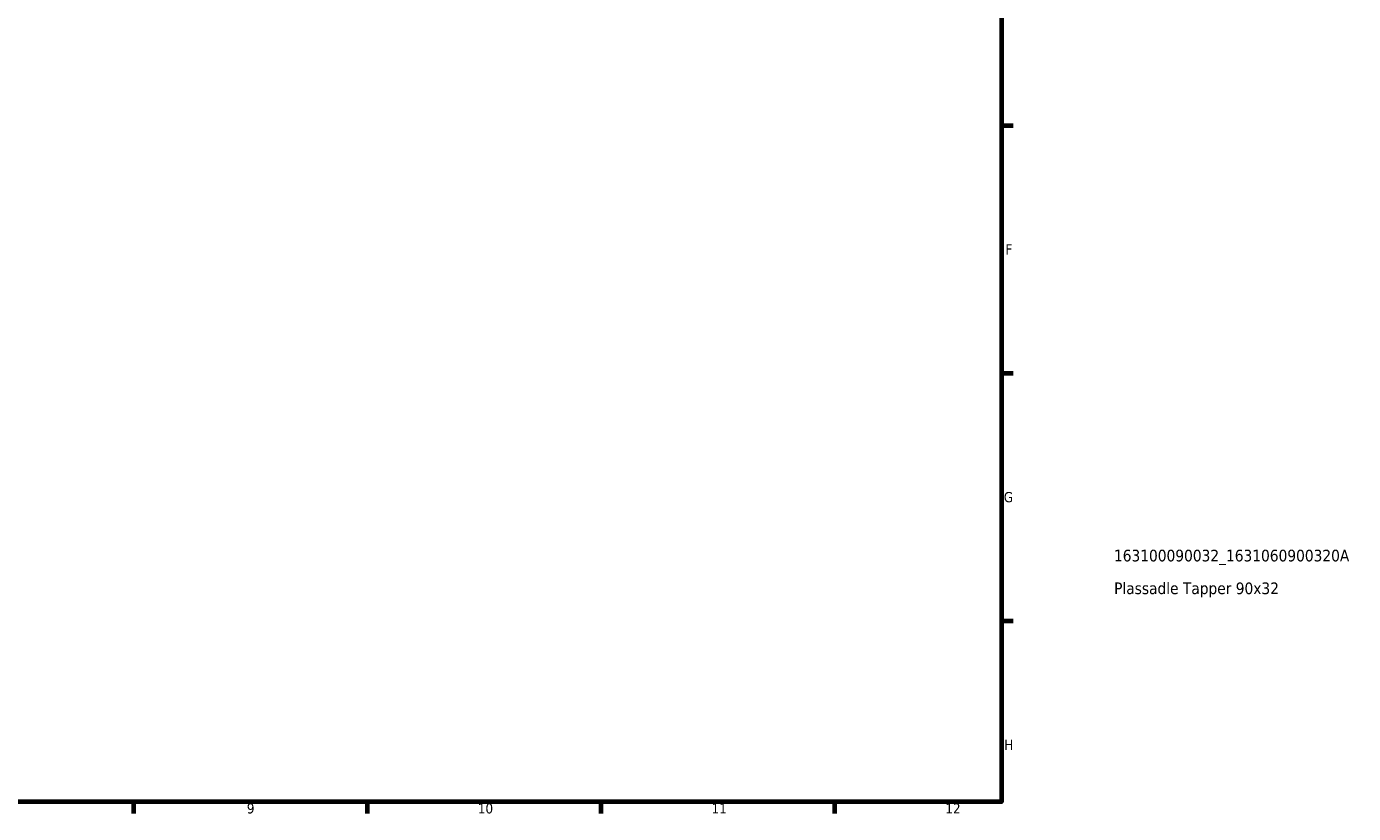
# Model space of a CAD drawing. Header units: millimetres. Extents: x 0 to 926, y 0 to 961.
# Tile 8 of 17: x 529 to 926, y 17 to 252. Entities that reach past the tile are written whole.
import ezdxf

# ---------------------------------------------------------------- set-up
doc = ezdxf.new("R2010")
doc.units = ezdxf.units.MM
doc.layers.add('Border (ANSI)', color=7, linetype='Continuous', lineweight=70)
doc.layers.add('Title (ISO)', color=7, linetype='Continuous', lineweight=50)
doc.styles.add('Note Text (ANSI)', font='tahoma.ttf')
doc.styles.add('Note Text (ISO)', font='tahoma.ttf')

# ---------------------------------------------------------------- blocks, each defined once
blk = doc.blocks.new('Borders Default Border')
at = {"layer": 'Border (ANSI)'}
for p, q in [((821, 222.75), (824.45, 222.75)), ((821, 148.5), (824.45, 148.5)), ((821, 74.25), (824.45, 74.25)), ((560.67, 20), (560.67, 16.55)), ((630.75, 20), (630.75, 16.55)), ((700.83, 20), (700.83, 16.55)), ((770.92, 20), (770.92, 16.55))]:
    blk.add_line(p, q, dxfattribs=at)
at = {"layer": 'Border (ANSI)', "flags": 128}
blk.add_lwpolyline([(20, 20), (20, 574), (821, 574), (821, 20), (20, 20)], dxfattribs=at)
at = {"layer": 'Border (ANSI)', "attachment_point": 7, "style": 'Note Text (ANSI)'}
for s, insert, char_height in [('F', (822.14, 184.1), 3.05), ('G', (821.66, 109.79), 3.05), ('H', (821.81, 35.6), 3.05), ('9', (594.7, 16.49), 3.05), ('10', (663.96, 16.49), 3.048), ('11', (734.04, 16.55), 3.048), ('12', (804.13, 16.55), 3.048)]:
    blk.add_mtext(s, dxfattribs=dict(at, insert=insert, char_height=char_height))
blk = doc.blocks.new('Title Blocks ISO')
at = {"layer": 'Title (ISO)', "style": 'Note Text (ISO)'}
for tag, p in [('PART_NUMBER_001', (33.69, 72.11)), ('DESCRIPTION_001', (33.74, 62.29))]:
    blk.add_attdef(tag, p, '', height=3.5, dxfattribs=at)

msp = doc.modelspace()

# ---------------------------------------------------------------- block references
msp.add_blockref('Borders Default Border', (0, 0))
msp.add_blockref('Title Blocks ISO', (821, 20)).add_auto_attribs({'PART_NUMBER_001': '163100090032_1631060900320A', 'DESCRIPTION_001': 'Plassadle Tapper 90x32'})

doc.saveas('drawing.dxf')
